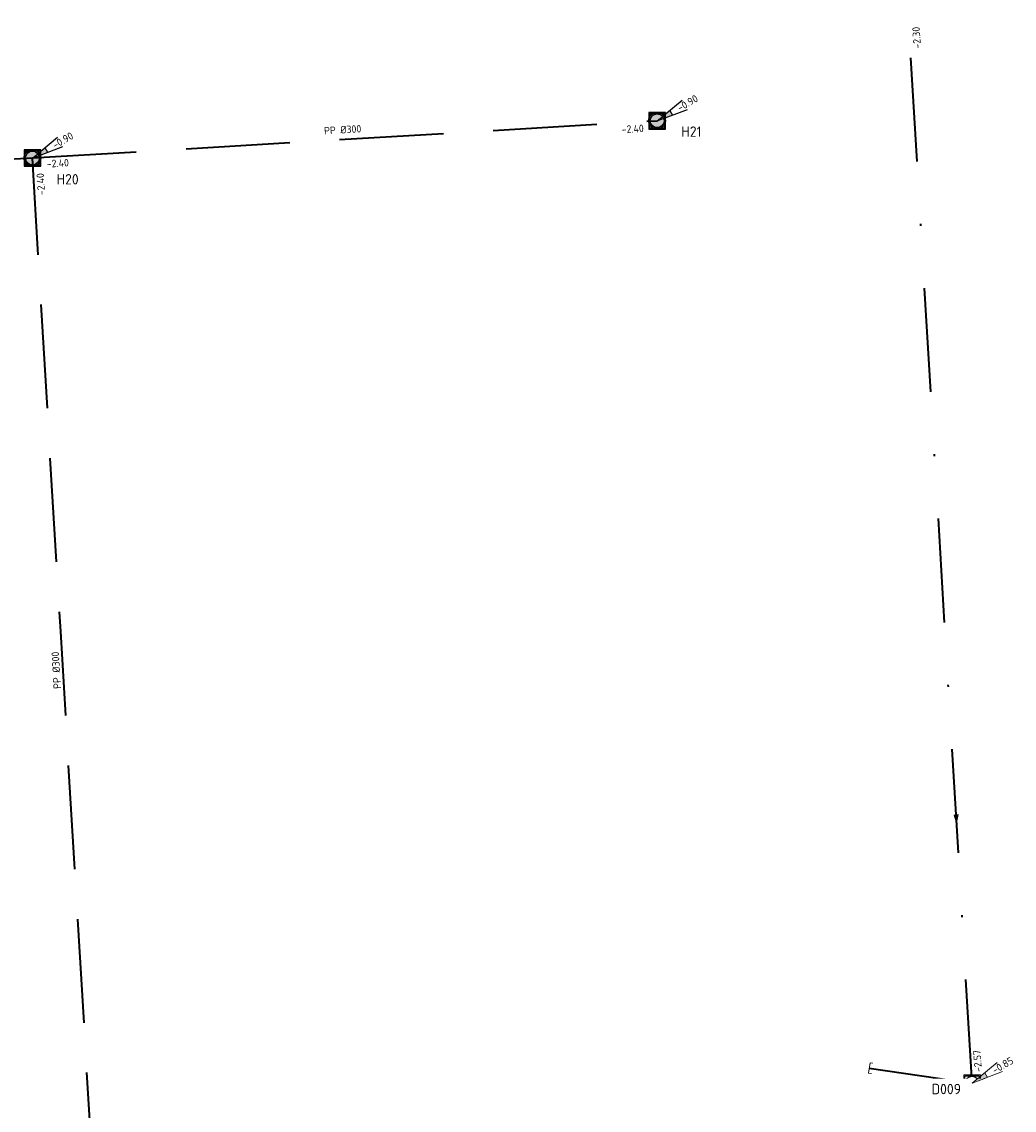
# Model space of a CAD drawing. Header units: metres. Extents: x 114894 to 115585, y 426496 to 426850.
# Tile 26 of 27: x 115142 to 115190, y 426766 to 426818. Entities that reach past the tile are written whole.
import ezdxf
from ezdxf.enums import TextEntityAlignment as Align

# ---------------------------------------------------------------- set-up
doc = ezdxf.new("R2010")
doc.units = ezdxf.units.M
doc.header["$MEASUREMENT"] = 0
doc.linetypes.add('RI-DWA-SO', pattern=[11, 5, -3, 0, -3])
doc.linetypes.add('RI-HWA-SO', pattern=[7.4, 5, -2.4])
for name, color, linetype, lineweight in [('B-WE-RI-DWA_RIOOLPUT-OPHOOGTEBRENGEN-S-200', 253, 'Continuous', 18), ('B-WE-RI-DWA_RIOOLPUT_INSPECTIEPUT_REINIGENDEPUT-S-200', 253, 'Continuous', 18), ('B-WE-RI-DWA_STROMINGSRICHTING-S-200', 253, 'Continuous', 18), ('B-WE-RI-DWA_TRANSPORTLEIDING_PVC_315-G', 253, 'RI-DWA-SO', 35), ('B-WE-RI-GWA_HULPSTUK_EINDKAP-S-200', 253, 'Continuous', 18), ('B-WE-RI-PUT-T35', 253, 'Continuous', 35), ('N-WE-RI-HWA_PUTDEKSELNIVEAU-S-200', 150, 'Continuous', 25), ('N-WE-RI-HWA_RIOOLPUT_INSPECTIEPUT-S-200', 150, 'Continuous', 25), ('N-WE-RI-HWA_TRANSPORTLEIDING_PP_300-G', 150, 'RI-HWA-SO', 35), ('N-WE-RI-PUT-T35', 150, 'Continuous', 35), ('N-WE-RI-PUT_DEKSEL-S', 7, 'Continuous', 25)]:
    doc.layers.add(name, color=color, linetype=linetype, lineweight=lineweight)
doc.layers.add('N-WE-RI-HWA_STROMINGSRICHTING-S-200', color=150, linetype='Continuous', lineweight=25, true_color=0x007fff)
doc.styles.add('NLCS-ISO', font='NLCS-ISO.ttf')
doc.styles.add('NLCS-ISO-M200-T25', font='NLCS-ISO.ttf')

# ---------------------------------------------------------------- blocks, each defined once
blk = doc.blocks.new('*U112')
at = {"color": 0, "style": 'NLCS-ISO'}
for tag, p in [('BOB_RECHTS', (-3.75, 116.19)), ('RIOOLINFO', (-1.56, -1.26)), ('BOB_LINKS', (7.02, -116.45))]:
    blk.add_attdef(tag, text='', height=1.8, rotation=92.6518, dxfattribs=at).set_placement(p, align=Align.MIDDLE_CENTER)
blk = doc.blocks.new('SRI-PUT_HWA-SO')
h = blk.add_hatch(color=256)
h.dxf.hatch_style = 1
h.paths.add_polyline_path([(-2, 0, 1), (2, 0, 1)])
blk.add_lwpolyline([(-2, -2), (2, -2), (2, 2), (-2, 2)], close=True)
blk.add_circle((0, 0), 2)
blk = doc.blocks.new('SRI-PUT_OPHOOGTEBRENGEN_NIEUW-SO')
blk.add_wipeout([(-1.76, 1.74), (1.74, 1.74), (1.74, -1.76), (-1.76, -1.76)])
at = {"color": 0, "lineweight": -3}
blk.add_lwpolyline([(-1.76, 1.74), (1.74, 1.74), (1.74, -1.76), (-1.76, -1.76)], close=True, dxfattribs=at)
blk.add_circle((-0.01, -0.01), 1.66, dxfattribs=at)
blk = doc.blocks.new('SRI-PUTDEKSELHOOGTE-SO')
h = blk.add_hatch(color=256)
h.dxf.hatch_style = 1
h.paths.add_polyline_path([(3.02, 2.49), (0, 0), (3.66, 1.37)])
for p, q in [((0, 0), (6.04, 4.97)), ((0, 0), (7.32, 2.74)), ((3.02, 2.49), (3.66, 1.37))]:
    blk.add_line(p, q)
at = {"style": 'NLCS-ISO'}
blk.add_attdef('PUTHGT', text='', height=1.8, rotation=30, dxfattribs=at).set_placement((5.02, 2.93), align=Align.MIDDLE_LEFT)
blk = doc.blocks.new('*U70')
at = {"color": 0, "transparency": 33554687, "style": 'NLCS-ISO'}
for tag, p in [('RIOOLINFO', (-0.48, 2.3)), ('BOB_RECHTS', (69.27, 1.59)), ('BOB_LINKS', (-69.08, -4.84))]:
    blk.add_attdef(tag, text='', height=1.8, rotation=2.6605, dxfattribs=at).set_placement(p, align=Align.MIDDLE_CENTER)
blk = doc.blocks.new('B-SRI-PUT_VWA-SO')
h = blk.add_hatch(color=256)
h.dxf.hatch_style = 1
h.paths.add_polyline_path([(0, 2), (0, 0), (2, 0, 0.414214)])
h.paths.add_polyline_path([(0, 0), (-2, 0, 0.414214), (0, -2)])
for p, q in [((-2, 0), (2, 0)), ((0, -2), (0, 2))]:
    blk.add_line(p, q)
blk.add_lwpolyline([(-2, -2), (2, -2), (2, 2), (-2, 2)], close=True)
blk.add_circle((0, 0), 2)
blk = doc.blocks.new('SRI-PUT_OPHOOGTEBRENGEN-SO')
blk.add_wipeout([(-1.75, 1.75), (1.75, 1.75), (1.75, -1.75), (-1.75, -1.75)])
at = {"color": 0, "lineweight": -3}
blk.add_lwpolyline([(-1.75, 1.75), (1.75, 1.75), (1.75, -1.75), (-1.75, -1.75)], close=True, dxfattribs=at)
blk.add_circle((0, 0), 1.66, dxfattribs=at)
blk = doc.blocks.new('*U80')
at = {"color": 0}
blk.add_line((-1.25, 0.15), (1.25, -0.15), dxfattribs=at)
blk.add_solid([(-1.25, 0.15), (1.18, -0.77), (1.32, 0.48)], dxfattribs=at)
at = {"color": 0, "style": 'NLCS-ISO'}
for tag, p in [('BOB_LINKS', (-58.02, 5.13)), ('RIOOLINFO', (5.3, 1.49)), ('BOB_RECHTS', (186.77, -23.42))]:
    blk.add_attdef(tag, text='', height=1.8, rotation=353.3472, dxfattribs=at).set_placement(p, align=Align.MIDDLE_CENTER)
blk = doc.blocks.new('SRI-HULP_EINDKAP-SO')
for p, q in [((0, -1.25), (0, 1.25)), ((0, 1.25), (0.7, 1.25)), ((0, -1.25), (0.7, -1.25))]:
    blk.add_line(p, q)

msp = doc.modelspace()

# ---------------------------------------------------------------- linework, layer by layer
at = {"layer": 'B-WE-RI-DWA_TRANSPORTLEIDING_PVC_315-G', "transparency": 33554687, "flags": 128}
for points in [[(115187.739, 426766.935), (115184.643, 426818.714)], [(115182.793, 426767.668), (115187.736, 426766.933)]]:
    msp.add_lwpolyline(points, dxfattribs=at)

# ---------------------------------------------------------------- block references
at = {"layer": 'B-WE-RI-DWA_RIOOLPUT_INSPECTIEPUT_REINIGENDEPUT-S-200', "transparency": 33554687, "xscale": 0.2, "yscale": 0.2, "zscale": 0.2}
msp.add_blockref('B-SRI-PUT_VWA-SO', (115187.736, 426766.945), dxfattribs=at)
at = {"layer": 'B-WE-RI-GWA_HULPSTUK_EINDKAP-S-200', "transparency": 33554687, "xscale": 0.2, "yscale": 0.2, "zscale": 0.2, "rotation": 351.5750437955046}
msp.add_blockref('SRI-HULP_EINDKAP-SO', (115182.793, 426767.668), dxfattribs=at)
at = {"layer": 'N-WE-RI-HWA_STROMINGSRICHTING-S-200', "transparency": 33554687, "xscale": 0.2, "yscale": 0.2, "zscale": 0.2, "rotation": 0.7646294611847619}
msp.add_blockref('*U112', (115144.005, 426786.939), dxfattribs=at).add_auto_attribs({'RIOOLINFO': ' PP %%C300', 'BOB_LINKS': '-2.40', 'BOB_RECHTS': '-2.40'})
at = {"layer": 'N-WE-RI-PUT_DEKSEL-S', "transparency": 33554687, "xscale": 0.2000000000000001, "yscale": 0.2000000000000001, "zscale": 0.2000000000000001}
for p in [(115172.592, 426813.218), (115142.546, 426811.425)]:
    msp.add_blockref('SRI-PUT_OPHOOGTEBRENGEN_NIEUW-SO', p, dxfattribs=at)

# ---------------------------------------------------------------- texts
at = {"layer": 'N-WE-RI-PUT-T35', "transparency": 33554661, "insert": (115173.749, 426812.942), "char_height": 0.5, "attachment_point": 1, "style": 'NLCS-ISO-M200-T25', "bg_fill": 2}
msp.add_mtext_dynamic_manual_height_columns('H21', width=3.38723, gutter_width=3.5, heights=[0], dxfattribs=at)

# ---------------------------------------------------------------- next in the draw order: linework, layer by layer
at = {"layer": 'N-WE-RI-HWA_TRANSPORTLEIDING_PP_300-G', "transparency": 33554687, "flags": 128}
for points in [[(115142.546, 426811.425), (115172.595, 426813.218)], [(115142.544, 426811.424), (115103.114, 426809.079)], [(115145.467, 426762.455), (115143.903, 426788.656), (115142.544, 426811.424)]]:
    msp.add_lwpolyline(points, dxfattribs=at)

# ---------------------------------------------------------------- next in the draw order: block references
at = {"layer": 'B-WE-RI-DWA_RIOOLPUT-OPHOOGTEBRENGEN-S-200', "linetype": 'ByBlock', "transparency": 33554687, "xscale": 0.2, "yscale": 0.2, "zscale": 0.2}
msp.add_blockref('SRI-PUT_OPHOOGTEBRENGEN-SO', (115187.736, 426766.945), dxfattribs=at)
at = {"layer": 'N-WE-RI-HWA_PUTDEKSELNIVEAU-S-200', "transparency": 33554687, "xscale": 0.2, "yscale": 0.2, "zscale": 0.2}
for p in [(115172.59, 426813.216), (115142.544, 426811.424)]:
    msp.add_blockref('SRI-PUTDEKSELHOOGTE-SO', p, dxfattribs=at).add_auto_attribs({'PUTHGT': '-0.90'})
at = {"layer": 'N-WE-RI-HWA_RIOOLPUT_INSPECTIEPUT-S-200', "transparency": 33554687, "xscale": 0.2, "yscale": 0.2, "zscale": 0.2}
for p in [(115172.59, 426813.216), (115142.544, 426811.424)]:
    msp.add_blockref('SRI-PUT_HWA-SO', p, dxfattribs=at)

# ---------------------------------------------------------------- next in the draw order: block references
at = {"layer": 'B-WE-RI-DWA_STROMINGSRICHTING-S-200', "transparency": 33554687}
ref = msp.add_blockref('*U80', (115186.982, 426779.611), dxfattribs=dict(at, xscale=0.2000000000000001, yscale=0.2000000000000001, zscale=0.2000000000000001, rotation=100.0614679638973))
ref.add_attrib('BOB_LINKS', '-2.57', dxfattribs={"layer": '0', "color": 0, "height": 0.36, "rotation": 93.4087, "style": 'NLCS-ISO'}).set_placement((115187.999, 426768.007), align=Align.MIDDLE_CENTER)
ref.add_attrib('BOB_RECHTS', '-2.30', dxfattribs={"layer": '0', "color": 0, "height": 0.36, "rotation": 93.4087, "style": 'NLCS-ISO'}).set_placement((115185.069, 426817.209), align=Align.MIDDLE_CENTER)

# ---------------------------------------------------------------- next in the draw order: texts
at = {"layer": 'B-WE-RI-PUT-T35', "transparency": 33554661, "insert": (115185.788, 426766.909), "char_height": 0.5, "attachment_point": 1, "style": 'NLCS-ISO-M200-T25', "bg_fill": 2}
msp.add_mtext_dynamic_manual_height_columns('D009', width=3.38723, gutter_width=3.5, heights=[0], dxfattribs=at)
at = {"layer": 'N-WE-RI-PUT-T35', "transparency": 33554661, "insert": (115143.703, 426810.65), "char_height": 0.5, "attachment_point": 1, "style": 'NLCS-ISO-M200-T25', "bg_fill": 2}
msp.add_mtext_dynamic_manual_height_columns('H20', width=3.38723, gutter_width=3.5, heights=[0], dxfattribs=at)

# ---------------------------------------------------------------- next in the draw order: block references
at = {"layer": 'B-WE-RI-DWA_RIOOLPUT-OPHOOGTEBRENGEN-S-200', "linetype": 'ByBlock', "transparency": 33554687, "xscale": 0.2, "yscale": 0.2, "zscale": 0.2}
msp.add_blockref('SRI-PUTDEKSELHOOGTE-SO', (115187.739, 426766.947), dxfattribs=at).add_auto_attribs({'PUTHGT': '-0.85'})
at = {"layer": 'N-WE-RI-HWA_STROMINGSRICHTING-S-200', "transparency": 33554687}
ref = msp.add_blockref('*U70', (115157.567, 426812.324), dxfattribs=dict(at, xscale=0.2, yscale=0.2, zscale=0.2, rotation=0.7646294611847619))
ref.add_attrib('RIOOLINFO', 'PP %%C300', dxfattribs={"layer": '0', "color": 0, "height": 0.36, "rotation": 3.4251, "style": 'NLCS-ISO'}).set_placement((115157.465, 426812.784), align=Align.MIDDLE_CENTER)
ref.add_attrib('BOB_LINKS', '-2.40', dxfattribs={"layer": '0', "color": 0, "height": 0.36, "rotation": 3.4251, "style": 'NLCS-ISO'}).set_placement((115143.766, 426811.172), align=Align.MIDDLE_CENTER)
ref.add_attrib('BOB_RECHTS', '-2.40', dxfattribs={"layer": '0', "color": 0, "height": 0.36, "rotation": 3.4251, "style": 'NLCS-ISO'}).set_placement((115171.416, 426812.827), align=Align.MIDDLE_CENTER)

doc.saveas('drawing.dxf')
